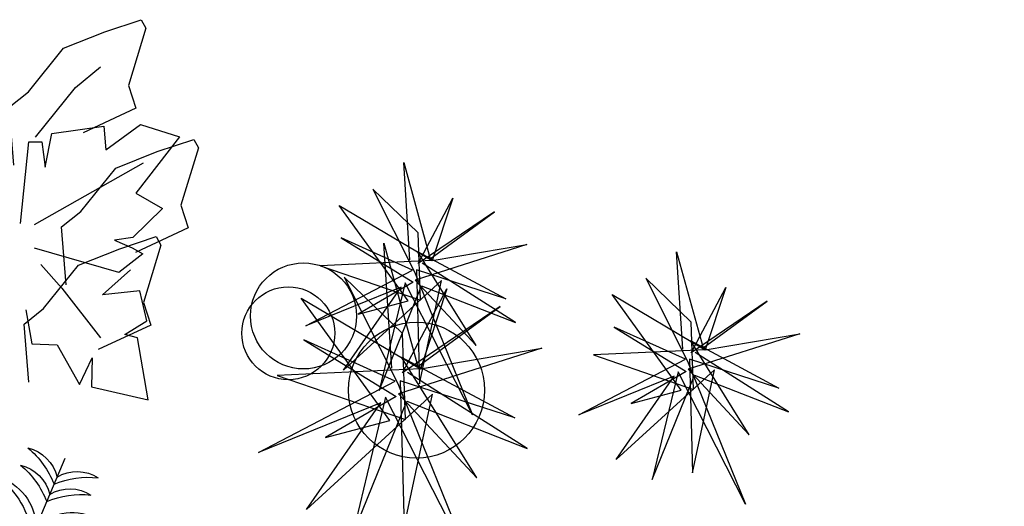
# Model space of a CAD drawing. Header units: inches. Extents: x 100794 to 106273, y 288 to 2276.
# Tile 32 of 149: x 102322 to 102422, y 820 to 870. Entities that reach past the tile are written whole.
import ezdxf

# ---------------------------------------------------------------- set-up
doc = ezdxf.new("R2010")
doc.units = ezdxf.units.IN
doc.header["$MEASUREMENT"] = 0
doc.layers.get('0').update_dxf_attribs({"linetype": 'CONTINUOUS'})

# ---------------------------------------------------------------- blocks, each defined once
blk = doc.blocks.new('TREE11')
for p in [(0, 32176), (-31687, 5587), (31687, 5587), (5587, -31687)]:
    blk.add_line(p, (0, 0))
for centre, radius, start, end in [((-5986, 23974), 7426, 36.28997, 99.62433), ((-12009, 15279), 16716, 44.07628, 73.37936), ((5986, 23974), 7426, 80.37567, 143.71003), ((12009, 15279), 16716, 106.62064, 135.92372), ((-5986, 20430), 7426, 36.28997, 99.62433), ((-12009, 11734), 16716, 44.07628, 73.37936), ((5986, 20430), 7426, 80.37567, 143.71003), ((12009, 11734), 16716, 106.62064, 135.92372), ((-13510, 20318), 3702, 139.742, 258.74753), ((-8498, 23246), 8049, 184.61802, 228.21064), ((-9303, 13854), 10286, 25.24891, 95.39371), ((-14722, 7436), 17243, 31.37119, 75.03657), ((9303, 13854), 10286, 84.60629, 154.75109), ((14722, 7436), 17243, 104.96343, 148.62881), ((21311, 13930), 7426, 80.37567, 143.71003), ((27334, 5235), 16716, 106.62064, 135.92372), ((-9303, 8001), 10286, 25.24891, 95.39371), ((-14722, 1583), 17243, 31.37119, 75.03657), ((9303, 8001), 10286, 84.60629, 154.75109), ((14722, 1583), 17243, 104.96343, 148.62881), ((-12028, 11567), 10286, 164.60629, 234.75109), ((-4766, 15790), 17243, 184.96343, 228.62881), ((-6264, 10551), 10286, 164.60629, 234.75109), ((998, 14773), 17243, 184.96343, 228.62881), ((-1239, 10306), 10027, 156.36542, 256.57406), ((4721, 13483), 15169, 176.81221, 238.33354), ((-4721, 13483), 15169, 301.66646, 3.18779), ((1239, 10306), 10027, 283.42594, 23.63458), ((-998, 14773), 17243, 311.37119, 355.03657), ((6264, 10551), 10286, 305.24891, 15.39371), ((4766, 15790), 17243, 311.37119, 355.03657), ((12028, 11567), 10286, 305.24891, 15.39371), ((-22510, 10047), 7426, 160.37567, 223.71003), ((-12900, 14469), 16716, 186.62064, 215.92372), ((-19080, 9443), 7426, 160.37567, 223.71003), ((-9471, 13864), 16716, 186.62064, 215.92372), ((-9935, 3010), 10027, 3.42594, 103.63458), ((-14098, -2308), 15169, 21.66646, 83.18779), ((9935, 3010), 10027, 76.36542, 176.57406), ((14098, -2308), 15169, 96.81221, 158.33354), ((9471, 13864), 16716, 324.07628, 353.37936), ((19080, 9443), 7426, 316.28997, 19.62433), ((12852, 14460), 16716, 324.07628, 353.37936), ((22461, 10039), 7426, 316.28997, 19.62433), ((-19500, -28167), 34258, 55.30485, 94.18492), ((-24589, -1743), 7426, 116.28997, 179.62433), ((-17071, -9184), 16716, 124.07628, 153.37936), ((-21159, -2347), 7426, 116.28997, 179.62433), ((-13641, -9789), 16716, 124.07628, 153.37936), ((13641, -9789), 16716, 26.62064, 55.92372), ((21159, -2347), 7426, 0.37567, 63.71003), ((-15259, -6756), 10286, 105.24891, 175.39371), ((-9879, -13207), 17243, 111.37119, 155.03657), ((-9495, -7773), 10286, 105.24891, 175.39371), ((-6194, -1206), 3622, 114.22575, 255.12788), ((-3314, -380), 5019, 150.43977, 228.66943), ((9495, -7773), 10286, 4.60629, 74.75109), ((9879, -13207), 17243, 24.96343, 68.62881), ((15259, -6756), 10286, 4.60629, 74.75109), ((-4115, -14224), 17243, 111.37119, 155.03657), ((23625, -34973), 42205, 124.03969, 170.48985), ((14952, -31380), 34760, 115.47721, 156.6585), ((-4689, -9261), 10027, 83.42594, 183.63458), ((-175, -14284), 15169, 101.66646, 163.18779), ((175, -14284), 15169, 16.81221, 78.33354), ((4689, -9261), 10027, 356.36542, 96.57406), ((4115, -14224), 17243, 24.96343, 68.62881), ((-9407, -4235), 5593, 144.98654, 244.40339), ((1960, 1095), 16088, 187.57587, 215.89417), ((-14284, -175), 15169, 286.81221, 348.33354), ((-9261, -4689), 10027, 266.36542, 6.57406), ((10306, -1239), 10027, 193.42594, 293.63458), ((13483, 4721), 15169, 211.66646, 273.18779), ((710, -7238), 8334, 161.44767, 239.36723), ((20431, -1591), 27180, 185.40074, 208.13904), ((-21979, -9123), 3702, 139.742, 258.74753), ((-16967, -6194), 8049, 184.61802, 228.21064), ((-14317, -10333), 3702, 139.742, 258.74753), ((-9304, -7404), 8049, 184.61802, 228.21064), ((-7336, -11550), 4927, 138.87442, 278.97626), ((-3055, -9184), 8041, 173.75364, 244.09705), ((27935, 5565), 16716, 234.07628, 263.37936), ((-14224, -4115), 17243, 294.96343, 338.62881), ((14773, 998), 17243, 221.37119, 265.03657), ((23514, -4045), 7426, 226.28997, 289.62433), ((-7773, -9495), 10286, 274.60629, 344.75109), ((10551, -6264), 10286, 215.24891, 285.39371), ((-11587, -15008), 3668, 167.05775, 302.85325), ((-9476, -12940), 5151, 185.18449, 268.65396), ((19560, -17475), 3702, 101.25247, 220.258), ((24573, -20404), 8049, 131.78936, 175.38198), ((-13207, -9879), 17243, 294.96343, 338.62881), ((15790, -4766), 17243, 221.37119, 265.03657), ((-6756, -15259), 10286, 274.60629, 344.75109), ((11567, -12028), 10286, 215.24891, 285.39371), ((-11587, -20251), 3668, 167.05775, 302.85325), ((-9476, -18183), 5151, 185.18449, 268.65396), ((-9789, -13641), 16716, 296.62064, 325.92372), ((13864, -9471), 16716, 234.07628, 263.37936), ((-2347, -21159), 7426, 270.37567, 333.71003), ((9443, -19080), 7426, 226.28997, 289.62433), ((-9180, -17095), 16716, 296.62064, 325.92372), ((-1738, -24613), 7426, 270.37567, 333.71003), ((14473, -12925), 16716, 234.07628, 263.37936), ((10052, -22534), 7426, 226.28997, 289.62433)]:
    blk.add_arc(centre, radius, start, end)

msp = doc.modelspace()

# ---------------------------------------------------------------- linework, layer by layer
at = {"color": 7}
for p, q in [((102327.49457, 862.76835), (102330.01401, 864.84804)), ((102323.44156, 857.73331), (102327.49457, 862.76835)), ((102323.33201, 848.86726), (102334.39565, 855.10633))]:
    msp.add_line(p, q, dxfattribs=at)
at = {"color": 7, "extrusion": (0, 0, -1), "flags": 128}
for points in [[(-102321.25074, 854.88741), (-102320.75523, 860.76797), (-102322.725, 862.33584), (-102326.27909, 866.73133), (-102330.47553, 868.3991), (-102334.17167, 869.63376), (-102334.64495, 868.78342), (-102332.86617, 862.95435), (-102333.61092, 860.66718), (-102328.26136, 858.17113)], [(-102321.90798, 848.97671), (-102322.76226, 857.23551), (-102324.0671, 857.26087), (-102324.41067, 854.68547), (-102325.10777, 858.09243), (-102330.37397, 858.83306), (-102330.55932, 856.4355), (-102334.07698, 859.01952), (-102338.04526, 857.75638), (-102333.62507, 852.03569), (-102336.3329, 850.47825), (-102333.30407, 847.55389), (-102331.4618, 847.29019), (-102333.22695, 846.49975), (-102334.32562, 845.89062), (-102331.87923, 843.99309), (-102323.33201, 846.45919)], [(-102326.5647, 842.7516), (-102326.06919, 848.63215), (-102328.03896, 850.20002), (-102331.59305, 854.59551), (-102335.78949, 856.26329), (-102339.48563, 857.49794), (-102339.95891, 856.6476), (-102338.18013, 850.81853), (-102338.92488, 848.53136), (-102333.57532, 846.03532)], [(-102322.76911, 832.89127), (-102322.2736, 838.77183), (-102324.24337, 840.3397), (-102327.79747, 844.73518), (-102331.99391, 846.40296), (-102335.69004, 847.63762), (-102336.16332, 846.78727), (-102334.38454, 840.9582), (-102335.12929, 838.67104), (-102329.77973, 836.17499)], [(-102323.98926, 844.81733), (-102326.11137, 842.42502), (-102330.01401, 837.37423)]]:
    msp.add_lwpolyline(points, dxfattribs=at)
at = {"color": 7}
for points in [[(102361.40219, 845.26458), (102360.78347, 855.14346), (102363.46019, 845.39485), (102369.98096, 850.14675), (102362.25117, 844.90507), (102365.76181, 851.5327), (102363.67889, 845.20206), (102373.28711, 846.84339), (102361.94268, 843.23253), (102368.14337, 836.59975), (102362.17383, 846.13993), (102371.15261, 841.336), (102362.08403, 844.2746), (102362.39425, 832.72319), (102364.63099, 843.19608), (102354.66359, 834.09348), (102360.54074, 842.52391), (102350.8685, 838.60565), (102361.67243, 844.24855), (102354.44316, 847.51023), (102361.74977, 843.01369), (102356.16779, 839.7676), (102361.24838, 841.12233), (102354.23693, 850.80318), (102363.67889, 845.20206), (102352.34692, 844.69139), (102362.48318, 841.20048), (102362.26362, 848.00524), (102357.64532, 852.46531), (102361.89112, 844.05577), (102367.75842, 829.5501), (102360.92656, 842.96159), (102358.304, 832.05103), (102362.59875, 842.65418), (102372.1305, 838.91838), (102362.66277, 844.93112)], [(102359.56327, 834.29905), (102358.77004, 846.96428), (102362.20174, 834.46606), (102370.56169, 840.55824), (102360.65171, 833.83813), (102365.15253, 842.3351), (102362.48212, 834.2189), (102374.80035, 836.32316), (102360.25621, 831.69385), (102368.20581, 823.19029), (102360.55256, 835.42129), (102372.06382, 829.2624), (102360.43743, 833.02985), (102360.83515, 818.22034), (102363.70276, 831.64712), (102350.92404, 819.97713), (102358.45885, 830.78537), (102346.05854, 825.76196), (102359.90973, 832.99644), (102350.64145, 837.17808), (102360.00889, 831.41329), (102352.8525, 827.25164), (102359.36608, 828.98846), (102350.37704, 841.39981), (102362.48212, 834.2189), (102347.95395, 833.56419), (102360.94916, 829.08867), (102360.66767, 837.81272), (102354.74677, 843.53075), (102360.1901, 832.74929), (102367.71229, 814.15227), (102358.9535, 831.34649), (102355.59124, 817.35859), (102361.09733, 830.95238), (102373.31752, 826.1629), (102361.1794, 833.87154)], [(102389.08509, 836.21511), (102388.46637, 846.09399), (102391.1431, 836.34538), (102397.66386, 841.09728), (102389.93408, 835.8556), (102393.44472, 842.48323), (102391.36179, 836.15259), (102400.97001, 837.79391), (102389.62558, 834.18306), (102395.82627, 827.55028), (102389.85673, 837.09046), (102398.83552, 832.28653), (102389.76693, 835.22513), (102390.07715, 823.67372), (102392.31389, 834.14661), (102382.34649, 825.04401), (102388.22364, 833.47444), (102378.5514, 829.55618), (102389.35533, 835.19908), (102382.12607, 838.46076), (102389.43267, 833.96422), (102383.85069, 830.71813), (102388.93128, 832.07285), (102381.91983, 841.75371), (102391.36179, 836.15259), (102380.02982, 835.64192), (102390.16609, 832.15101), (102389.94652, 838.95577), (102385.32822, 843.41584), (102389.57402, 835.0063), (102395.44133, 820.50063), (102388.60947, 833.91212), (102385.9869, 823.00156), (102390.28166, 833.60471), (102399.8134, 829.86891), (102390.34567, 835.88165)]]:
    msp.add_lwpolyline(points, dxfattribs=at)
at = {"color": 7, "flags": 128}
msp.add_lwpolyline([(102322.45569, 840.22012), (102323.06906, 836.75388), (102325.62428, 836.65162), (102327.8904, 832.64529), (102329.19272, 835.33533), (102329.12086, 832.41741), (102334.85342, 831.09264), (102333.77212, 837.36439), (102332.50535, 837.72359), (102334.73564, 839.09368), (102334.01266, 842.15217), (102330.21927, 841.74382), (102333.08116, 844.27005)], dxfattribs=at)
at = {"color": 7}
for centre, radius in [((102350.62332, 839.59357), 5.37577), ((102349.08002, 837.84287), 4.71029), ((102362.08663, 832.07463), 6.89201)]:
    msp.add_circle(centre, radius, dxfattribs=at)

# ---------------------------------------------------------------- block references
at = {"color": 7, "xscale": -0.0005361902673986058, "yscale": 0.0005361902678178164, "zscale": 0.0005361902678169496, "rotation": 336.9999999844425}
for p in [(102319.68058, 809.25089), (102399.15708, 802.41813)]:
    msp.add_blockref('TREE11', p, dxfattribs=at)

doc.saveas('drawing.dxf')
